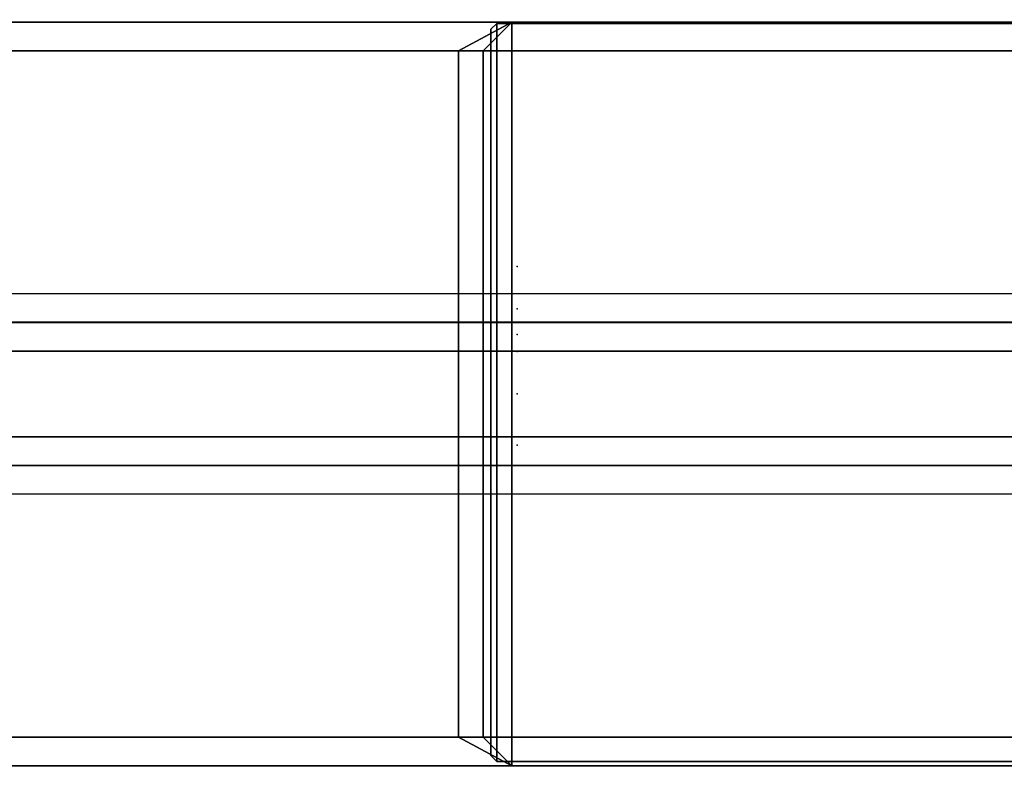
# Model space of a CAD drawing. Header units: inches. Extents: x 82 to 767, y -5 to 263.
# Tile 144 of 256: x 758.7 to 760.05, y 95.23 to 96.26. Entities that reach past the tile are written whole.
import ezdxf
from ezdxf.enums import TextEntityAlignment as Align

# ---------------------------------------------------------------- set-up
doc = ezdxf.new("R2010")
doc.units = ezdxf.units.IN
doc.header["$MEASUREMENT"] = 0
for name, color, linetype in [('A-FURN-3-COLLECTION-INFINITO-STORAGE-STANCHION-BASE', 251, 'Continuous'), ('A-FURN-3-COLLECTION-INFINITO-STORAGE-STANCHION-BLOCK', 33, 'Continuous'), ('A-FURN-3-NODE', 7, 'Continuous'), ('A-FURN-HAWORTH-ATT', 7, 'Continuous')]:
    doc.layers.add(name, color=color, linetype=linetype)
doc.styles.get("Standard").update_dxf_attribs({"font": 'arial.ttf'})

# ---------------------------------------------------------------- blocks, each defined once
blk = doc.blocks.new('HCCS-IWBC-F2-3D-3')
at = {"layer": 'A-FURN-3-COLLECTION-INFINITO-STORAGE-STANCHION-BASE'}
for points in [[(-0.5512, 5.4106, 1.8292), (0.5512, 5.4106, 1.8292), (0.5512, -5.5829, 1.8292), (-0.5512, -5.5829, 1.8292)], [(-0.1384, 5.4106, 2.026), (-0.5512, 5.4106, 2.026), (-0.5512, -5.5829, 2.026), (-0.1384, -5.5829, 2.026)], [(-0.1384, 5.4106, 2.026), (-0.099, 5.4106, 2.0654), (-0.099, -5.5829, 2.0654), (-0.1384, -5.5829, 2.026)], [(-0.099, -5.5829, 2.0654), (-0.0985, -5.5829, 2.9709), (-0.0984, 5.4106, 2.9709), (-0.099, 5.4106, 2.0654)], [(-0.0985, -5.5829, 2.9709), (-0.0591, -5.5829, 3.0103), (-0.0591, 5.4106, 3.0103), (-0.0984, 5.4106, 2.9709)], [(0.0591, 5.4106, 3.0103), (-0.0591, 5.4106, 3.0103), (-0.0591, -5.5829, 3.0103), (0.0591, -5.5829, 3.0103)], [(0.0591, -5.5829, 3.0103), (0.0984, -5.5829, 2.9709), (0.0984, 5.4106, 2.9709), (0.0591, 5.4106, 3.0103)], [(0.0984, 5.4106, 2.0654), (0.0984, 5.4106, 2.9709), (0.0984, -5.5829, 2.9709), (0.0984, -5.5829, 2.0654)], [(0.1378, -5.5829, 2.026), (0.0984, -5.5829, 2.0654), (0.0984, 5.4106, 2.0654), (0.1378, 5.4106, 2.026)], [(0.5512, 5.4106, 2.026), (0.1378, 5.4106, 2.026), (0.1378, -5.5829, 2.026), (0.5512, -5.5829, 2.026)], [(-0.4724, -5.1256, 2.026), (-0.5118, -5.1256, 2.0654), (-0.5118, 5.0319, 2.0654), (-0.4724, 5.0319, 2.026)], [(0.4724, -5.1256, 2.026), (-0.4724, -5.1256, 2.026), (-0.4724, 5.0319, 2.026), (0.4724, 5.0319, 2.026)], [(0.4724, 5.0319, 2.026), (0.5118, 5.0319, 2.0654), (0.5118, -5.1256, 2.0654), (0.4724, -5.1256, 2.026)], [(-0.4724, 3.8508, 9.1126), (-0.5118, 3.8508, 9.0733), (-0.5118, -0.0075, 9.0733), (-0.4724, -0.0075, 9.1126)], [(0.4724, 3.8508, 9.1126), (-0.4724, 3.8508, 9.1126), (-0.4724, -0.0075, 9.1126), (0.4724, -0.0075, 9.1126)], [(0.4724, -0.0075, 9.1126), (0.5118, -0.0075, 9.0733), (0.5118, 3.8508, 9.0733), (0.4724, 3.8508, 9.1126)], [(-0.4724, -0.081, 6.1402), (-0.5118, -0.0075, 6.1599), (-0.5118, -5.1256, 3.1844), (-0.4724, -5.1309, 3.2268)], [(-0.4724, -0.0075, 9.1126), (-0.5118, -0.0075, 9.0733), (-0.5118, -0.0075, 9.0733), (-0.4724, -0.0469, 9.0733)], [(-0.4724, -0.0469, 9.0733), (-0.5118, -0.0075, 9.0733), (-0.5118, -0.0075, 6.1599), (-0.4724, -0.0469, 6.1993)], [(-0.4724, -0.0469, 6.1993), (-0.5118, -0.0075, 6.1599), (-0.5118, -0.0075, 6.1599), (-0.4724, -0.081, 6.1402)], [(0.4724, -0.0075, 9.1126), (-0.4724, -0.0075, 9.1126), (-0.4724, -0.0469, 9.0733), (0.4724, -0.0469, 9.0733)], [(0.4724, -5.1309, 3.2268), (0.5118, -5.1256, 3.1844), (0.5118, -0.0075, 6.1599), (0.4724, -0.081, 6.1402)], [(0.4724, -0.0469, 6.1993), (0.5118, -0.0075, 6.1599), (0.5118, -0.0075, 9.0733), (0.4724, -0.0469, 9.0733)], [(0.4724, -0.081, 6.1402), (0.5118, -0.0075, 6.1599), (0.5118, -0.0075, 6.1599), (0.4724, -0.0469, 6.1993)], [(0.4724, -0.0469, 9.0733), (0.5118, -0.0075, 9.0733), (0.5118, -0.0075, 9.0733), (0.4724, -0.0075, 9.1126)], [(-0.4724, -0.0469, 6.1993), (-0.4724, -0.081, 6.1402), (0.4724, -0.081, 6.1402), (0.4724, -0.0469, 6.1993)], [(0.4724, -0.0469, 9.0733), (-0.4724, -0.0469, 9.0733), (-0.4724, -0.0469, 6.1993), (0.4724, -0.0469, 6.1993)], [(0.4724, -0.081, 6.1402), (-0.4724, -0.081, 6.1402), (-0.4724, -5.1309, 3.2268), (0.4724, -5.1309, 3.2268)]]:
    blk.add_3dface(points, dxfattribs=at)
for points, invisible_edges in [([(-0.5118, 3.8508, 6.2605), (-0.5118, 5.0319, 3.1996), (-0.5118, -5.1256, 3.1844), (-0.5118, -0.0075, 6.1599)], 10), ([(-0.5118, 5.0319, 3.1996), (-0.5118, 5.0319, 2.0654), (-0.5118, -5.1256, 2.0654), (-0.5118, -5.1256, 3.1844)], 8), ([(0.5118, -5.1256, 3.1844), (0.5118, -5.1256, 2.0654), (0.5118, 5.0319, 2.0654), (0.5118, 5.0319, 3.1996)], 8), ([(0.5118, -0.0075, 6.1599), (0.5118, -5.1256, 3.1844), (0.5118, 5.0319, 3.1996), (0.5118, 3.8508, 6.2605)], 10), ([(-0.5118, 3.8508, 9.0733), (-0.5118, 3.8508, 6.2605), (-0.5118, -0.0075, 6.1599), (-0.5118, -0.0075, 9.0733)], 2), ([(0.5118, -0.0075, 9.0733), (0.5118, -0.0075, 6.1599), (0.5118, 3.8508, 6.2605), (0.5118, 3.8508, 9.0733)], 2)]:
    blk.add_3dface(points, dxfattribs=dict(at, invisible_edges=invisible_edges))
at = {"layer": 'A-FURN-3-COLLECTION-INFINITO-STORAGE-STANCHION-BLOCK'}
for points in [[(0.5058, 3.9238, 88.1438), (0.5058, -0.0283, 88.1438), (-0.51, -0.0283, 88.1438), (-0.51, 3.9238, 88.1438)], [(-0.51, -0.0283, 89.1517), (0.5058, -0.0283, 89.1517), (0.5058, 3.9238, 89.1517), (-0.51, 3.9238, 89.1517)], [(-0.51, 3.9238, 89.1517), (-0.51, 3.9238, 88.1438), (-0.51, -0.0283, 88.1438), (-0.51, -0.0283, 89.1517)], [(0.5058, 3.9238, 72.3975), (0.5058, -0.0283, 72.3975), (-0.51, -0.0283, 72.3975), (-0.51, 3.9238, 72.3975)], [(-0.51, -0.0283, 73.4054), (0.5058, -0.0283, 73.4054), (0.5058, 3.9238, 73.4054), (-0.51, 3.9238, 73.4054)], [(-0.51, 3.9238, 73.4054), (-0.51, 3.9238, 72.3975), (-0.51, -0.0283, 72.3975), (-0.51, -0.0283, 73.4054)], [(0.5058, 3.9238, 56.6561), (0.5058, -0.0283, 56.6561), (-0.51, -0.0283, 56.6561), (-0.51, 3.9238, 56.6561)], [(-0.51, -0.0283, 57.6639), (0.5058, -0.0283, 57.6639), (0.5058, 3.9238, 57.6639), (-0.51, 3.9238, 57.6639)], [(-0.51, 3.9238, 57.6639), (-0.51, 3.9238, 56.6561), (-0.51, -0.0283, 56.6561), (-0.51, -0.0283, 57.6639)], [(0.5058, 3.9238, 34.6088), (0.5058, -0.0283, 34.6088), (-0.51, -0.0283, 34.6088), (-0.51, 3.9238, 34.6088)], [(-0.51, -0.0283, 35.6167), (0.5058, -0.0283, 35.6167), (0.5058, 3.9238, 35.6167), (-0.51, 3.9238, 35.6167)], [(-0.51, 3.9238, 35.6167), (-0.51, 3.9238, 34.6088), (-0.51, -0.0283, 34.6088), (-0.51, -0.0283, 35.6167)], [(0.5058, 3.9238, 18.874), (0.5058, -0.0283, 18.874), (-0.51, -0.0283, 18.874), (-0.51, 3.9238, 18.874)], [(-0.51, -0.0283, 19.8819), (0.5058, -0.0283, 19.8819), (0.5058, 3.9238, 19.8819), (-0.51, 3.9238, 19.8819)], [(-0.51, 3.9238, 19.8819), (-0.51, 3.9238, 18.874), (-0.51, -0.0283, 18.874), (-0.51, -0.0283, 19.8819)], [(0.5058, -0.0283, 89.1517), (0.5058, -0.0283, 88.1438), (0.5058, 3.9238, 88.1438), (0.5058, 3.9238, 89.1517)], [(0.5058, -0.0283, 73.4054), (0.5058, -0.0283, 72.3975), (0.5058, 3.9238, 72.3975), (0.5058, 3.9238, 73.4054)], [(0.5058, -0.0283, 57.6639), (0.5058, -0.0283, 56.6561), (0.5058, 3.9238, 56.6561), (0.5058, 3.9238, 57.6639)], [(0.5058, -0.0283, 35.6167), (0.5058, -0.0283, 34.6088), (0.5058, 3.9238, 34.6088), (0.5058, 3.9238, 35.6167)], [(0.5058, -0.0283, 19.8819), (0.5058, -0.0283, 18.874), (0.5058, 3.9238, 18.874), (0.5058, 3.9238, 19.8819)], [(-0.51, -0.0283, 88.1438), (0.5058, -0.0283, 88.1438), (0.4979, -0.0362, 88.1517), (-0.5021, -0.0362, 88.1517)], [(-0.5021, -0.0362, 89.1438), (-0.51, -0.0283, 89.1517), (-0.51, -0.0283, 88.1438), (-0.5021, -0.0362, 88.1517)], [(-0.5021, -0.0362, 89.1438), (0.4979, -0.0362, 89.1438), (0.5058, -0.0283, 89.1517), (-0.51, -0.0283, 89.1517)], [(-0.51, -0.0283, 72.3975), (0.5058, -0.0283, 72.3975), (0.4979, -0.0362, 72.4054), (-0.5021, -0.0362, 72.4054)], [(-0.5021, -0.0362, 73.3975), (-0.51, -0.0283, 73.4054), (-0.51, -0.0283, 72.3975), (-0.5021, -0.0362, 72.4054)], [(-0.5021, -0.0362, 73.3975), (0.4979, -0.0362, 73.3975), (0.5058, -0.0283, 73.4054), (-0.51, -0.0283, 73.4054)], [(-0.51, -0.0283, 56.6561), (0.5058, -0.0283, 56.6561), (0.4979, -0.0362, 56.6639), (-0.5021, -0.0362, 56.6639)], [(-0.5021, -0.0362, 57.6561), (-0.51, -0.0283, 57.6639), (-0.51, -0.0283, 56.6561), (-0.5021, -0.0362, 56.6639)], [(-0.5021, -0.0362, 57.6561), (0.4979, -0.0362, 57.6561), (0.5058, -0.0283, 57.6639), (-0.51, -0.0283, 57.6639)], [(-0.51, -0.0283, 34.6088), (0.5058, -0.0283, 34.6088), (0.4979, -0.0362, 34.6167), (-0.5021, -0.0362, 34.6167)], [(-0.5021, -0.0362, 35.6088), (-0.51, -0.0283, 35.6167), (-0.51, -0.0283, 34.6088), (-0.5021, -0.0362, 34.6167)], [(-0.5021, -0.0362, 35.6088), (0.4979, -0.0362, 35.6088), (0.5058, -0.0283, 35.6167), (-0.51, -0.0283, 35.6167)], [(-0.51, -0.0283, 18.874), (0.5058, -0.0283, 18.874), (0.4979, -0.0362, 18.8819), (-0.5021, -0.0362, 18.8819)], [(-0.5021, -0.0362, 19.874), (-0.51, -0.0283, 19.8819), (-0.51, -0.0283, 18.874), (-0.5021, -0.0362, 18.8819)], [(-0.5021, -0.0362, 19.874), (0.4979, -0.0362, 19.874), (0.5058, -0.0283, 19.8819), (-0.51, -0.0283, 19.8819)], [(-0.5021, -0.0362, 89.1438), (-0.5021, -0.0362, 88.1517), (0.4979, -0.0362, 88.1517), (0.4979, -0.0362, 89.1438)], [(-0.5021, -0.0362, 73.3975), (-0.5021, -0.0362, 72.4054), (0.4979, -0.0362, 72.4054), (0.4979, -0.0362, 73.3975)], [(-0.5021, -0.0362, 57.6561), (-0.5021, -0.0362, 56.6639), (0.4979, -0.0362, 56.6639), (0.4979, -0.0362, 57.6561)], [(-0.5021, -0.0362, 35.6088), (-0.5021, -0.0362, 34.6167), (0.4979, -0.0362, 34.6167), (0.4979, -0.0362, 35.6088)], [(-0.5021, -0.0362, 19.874), (-0.5021, -0.0362, 18.8819), (0.4979, -0.0362, 18.8819), (0.4979, -0.0362, 19.874)], [(0.4979, -0.0362, 88.1517), (0.5058, -0.0283, 88.1438), (0.5058, -0.0283, 89.1517), (0.4979, -0.0362, 89.1438)], [(0.4979, -0.0362, 72.4054), (0.5058, -0.0283, 72.3975), (0.5058, -0.0283, 73.4054), (0.4979, -0.0362, 73.3975)], [(0.4979, -0.0362, 56.6639), (0.5058, -0.0283, 56.6561), (0.5058, -0.0283, 57.6639), (0.4979, -0.0362, 57.6561)], [(0.4979, -0.0362, 34.6167), (0.5058, -0.0283, 34.6088), (0.5058, -0.0283, 35.6167), (0.4979, -0.0362, 35.6088)], [(0.4979, -0.0362, 18.8819), (0.5058, -0.0283, 18.874), (0.5058, -0.0283, 19.8819), (0.4979, -0.0362, 19.874)]]:
    blk.add_3dface(points, dxfattribs=at)
at = {"layer": 'A-FURN-3-NODE'}
for p in [(-33.4901, 0), (0, 0), (66.9802, 0)]:
    blk.add_point(p, dxfattribs=at)
at = {"layer": 'A-FURN-HAWORTH-ATT', "flags": 1}
for tag, p in [('HAWMC', (0, 0)), ('HAWMC', (0, 0)), ('HAWPN', (0, -0.1667)), ('HAWPN', (0, -0.1667)), ('HAWSN', (0, -0.3333)), ('HAWSN', (0, -0.3333))]:
    blk.add_attdef(tag, text='', height=0.1, dxfattribs=at).set_placement(p, align=Align.TOP_CENTER)
blk = doc.blocks.new('HCCS-IWBC-S0965-3D-3')
at = {"layer": 'A-FURN-3-NODE'}
blk.add_point((66.9802, 0), dxfattribs=at)
at = {"layer": 'A-FURN-HAWORTH-ATT', "flags": 1}
for tag, p in [('HAWMC', (0, 0)), ('HAWPN', (0, -0.1667)), ('HAWSN', (0, -0.3333))]:
    blk.add_attdef(tag, text='', height=0.1, dxfattribs=at).set_placement(p, align=Align.TOP_CENTER)
blk = doc.blocks.new('HCCS-IWBC-S0931-3D-3')
at = {"layer": 'A-FURN-3-NODE'}
blk.add_point((0, 0), dxfattribs=at)
at = {"layer": 'A-FURN-HAWORTH-ATT', "flags": 1}
for tag, p in [('HAWMC', (0, 0)), ('HAWPN', (0, -0.1667)), ('HAWSN', (0, -0.3333))]:
    blk.add_attdef(tag, text='', height=0.1, dxfattribs=at).set_placement(p, align=Align.TOP_CENTER)
blk = doc.blocks.new('HCCS-IWBC-F1-3D-3')
at = {"layer": 'A-FURN-3-NODE'}
blk.add_point((-33.4901, 0), dxfattribs=at)
at = {"layer": 'A-FURN-HAWORTH-ATT', "flags": 1}
for tag, p in [('HAWMC', (0, 0)), ('HAWMC', (0, 0)), ('HAWPN', (0, -0.1667)), ('HAWPN', (0, -0.1667)), ('HAWSN', (0, -0.3333)), ('HAWSN', (0, -0.3333))]:
    blk.add_attdef(tag, text='', height=0.1, dxfattribs=at).set_placement(p, align=Align.TOP_CENTER)
blk = doc.blocks.new('HCCS-IWBC-C2W1-3D-3')
at = {"layer": 'A-FURN-3-NODE'}
for p in [(0, 0), (33.4901, 0)]:
    blk.add_point(p, dxfattribs=at)
at = {"layer": 'A-FURN-HAWORTH-ATT', "flags": 1}
for tag, p in [('HAWMC', (0, 0)), ('HAWPN', (0, -0.1667)), ('HAWSN', (0, -0.3333))]:
    blk.add_attdef(tag, text='', height=0.1, dxfattribs=at).set_placement(p, align=Align.TOP_CENTER)

msp = doc.modelspace()

# ---------------------------------------------------------------- block references
for name, p, rotation in [('HCCS-IWBC-F2-3D-3', (759.3799, 162.7843), 269.9999999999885), ('HCCS-IWBC-F1-3D-3', (759.3799, 129.2942), 90.00000000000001), ('HCCS-IWBC-S0965-3D-3', (759.3799, 162.8075, 65), 270), ('HCCS-IWBC-F2-3D-3', (759.3799, 95.7456), 269.9999999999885), ('HCCS-IWBC-C2W1-3D-3', (759.3799, 129.2942), 270), ('HCCS-IWBC-F2-3D-3', (759.3799, 62.1848), 269.9999999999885), ('HCCS-IWBC-S0931-3D-3', (759.3799, 95.9211, 65), 270), ('HCCS-IWBC-S0931-3D-3', (759.3799, 95.8626, 36), 270), ('HCCS-IWBC-C2W1-3D-3', (759.3799, 95.8041), 270)]:
    msp.add_blockref(name, p, dxfattribs=dict(rotation=rotation))

doc.saveas('drawing.dxf')
